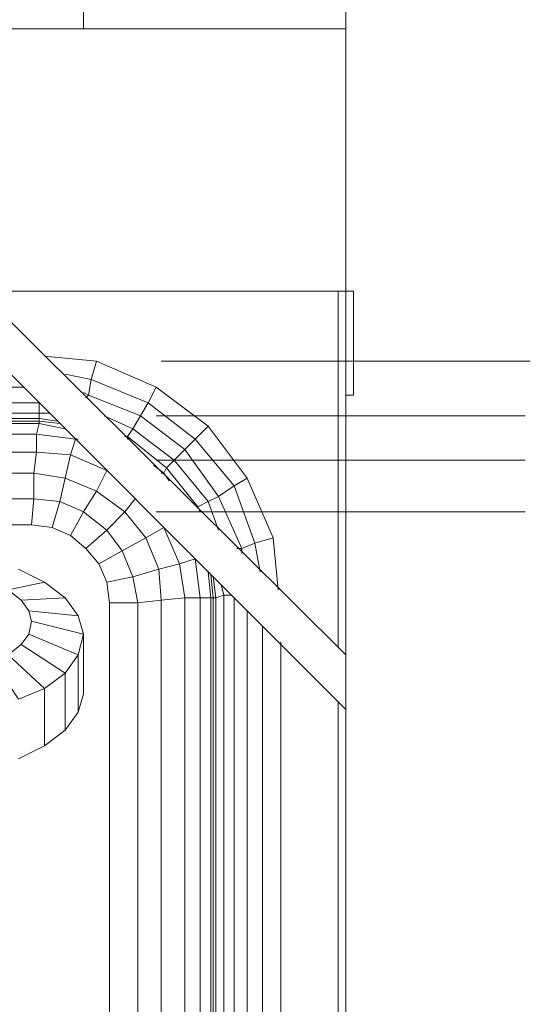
# Model space of a CAD drawing. Header units: millimetres. Extents: x 352 to 350573, y -22 to 37733.
# Tile 44 of 214: x 23409 to 23800, y 19503 to 20257. Entities that reach past the tile are written whole.
import ezdxf

# ---------------------------------------------------------------- set-up
doc = ezdxf.new("R2010")
doc.units = ezdxf.units.MM
for name, color, linetype, true_color in [('PDF$_83$-$Floor$Plan$-$В_Этаж$00_Сводный$A-DETL-MBND', 7, 'Continuous', 0xdd3700), ('PDF$_83$-$Floor$Plan$-$В_Этаж$00_Сводный-83$new-ifc-RVT-1-В_Этаж$00_Сводный$A-WALL', 7, 'Continuous', 0xbababa), ('PDF$_83$-$Floor$Plan$-$В_Этаж$00_Сводный-83$new-ifc-RVT-1-В_Этаж$00_Сводный$M-EQPM', 7, 'Continuous', 0xdcdcdc)]:
    doc.layers.add(name, color=color, linetype=linetype, true_color=true_color)

msp = doc.modelspace()

# ---------------------------------------------------------------- linework, layer by layer
at = {"layer": 'PDF$_83$-$Floor$Plan$-$В_Этаж$00_Сводный$A-DETL-MBND', "color": 220, "lineweight": 0, "true_color": 0xff00bf}
for points in [[(23799.96, 19995.08), (23517.5, 19995.08)], [(23513.52, 19953.3), (23795.98, 19953.3)]]:
    msp.add_lwpolyline(points, dxfattribs=at)
at = {"layer": 'PDF$_83$-$Floor$Plan$-$В_Этаж$00_Сводный$A-DETL-MBND', "color": 150, "lineweight": 0, "true_color": 0x007fff}
for points in [[(23795.98, 19919.49), (23513.52, 19919.49)], [(23513.52, 19879.7), (23795.98, 19879.7)]]:
    msp.add_lwpolyline(points, dxfattribs=at)
at = {"layer": 'PDF$_83$-$Floor$Plan$-$В_Этаж$00_Сводный-83$new-ifc-RVT-1-В_Этаж$00_Сводный$A-WALL', "lineweight": 0}
msp.add_lwpolyline([(23658.73, 20848.43), (23457.83, 20848.43), (23457.83, 20249.69), (23658.73, 20249.69)], close=True, dxfattribs=at)
for points in [[(23658.73, 20048.78), (23658.73, 20249.69), (21858.54, 20249.69), (21858.54, 20048.78), (23266.87, 20048.78)], [(23378.26, 20048.78), (23652.76, 20048.78)]]:
    msp.add_lwpolyline(points, dxfattribs=at)
at = {"layer": 'PDF$_83$-$Floor$Plan$-$В_Этаж$00_Сводный-83$new-ifc-RVT-1-В_Этаж$00_Сводный$M-EQPM', "lineweight": 0}
for points in [[(23338.48, 20048.78), (23378.26, 20048.78), (23658.73, 19770.3), (23658.73, 19728.53)], [(23487.66, 19849.87), (23475.73, 19865.78), (23459.82, 19851.86), (23447.88, 19861.8), (23457.83, 19879.7), (23475.73, 19865.78), (23489.65, 19879.7), (23505.57, 19859.81)], [(23515.51, 19835.94), (23531.43, 19839.92), (23519.49, 19867.77), (23505.57, 19859.81)], [(23531.43, 19839.92), (23543.36, 19843.9), (23547.34, 19814.06), (23535.4, 19814.06)], [(23416.05, 19786.21), (23410.09, 19778.26), (23443.9, 19756.38), (23453.85, 19770.3), (23416.05, 19786.21), (23418.04, 19796.16), (23457.83, 19786.21), (23453.85, 19770.3), (23457.83, 19786.21), (23453.85, 19800.14), (23457.83, 19786.21), (23453.85, 19770.3)], [(23416.05, 19804.12), (23418.04, 19796.16), (23457.83, 19786.21), (23453.85, 19800.14)], [(23457.83, 19786.21), (23453.85, 19770.3), (23443.9, 19756.38), (23443.9, 19712.61), (23453.85, 19726.54), (23457.83, 19740.46)], [(23410.09, 19778.26), (23400.14, 19770.3), (23427.99, 19744.44), (23443.9, 19756.38)], [(23400.14, 19770.3), (23388.21, 19766.32), (23408.1, 19736.48), (23427.99, 19744.44)], [(23443.9, 19756.38), (23427.99, 19744.44)]]:
    msp.add_lwpolyline(points, close=True, dxfattribs=at)
for points in [[(23652.76, 19776.27), (23652.76, 20048.78), (23658.73, 20048.78), (23658.73, 19770.3)], [(23658.73, 20048.78), (23664.7, 20048.78), (23664.7, 19969.22), (23658.73, 19969.22)], [(23427.99, 19999.05), (23467.77, 19995.08), (23513.52, 19975.18), (23553.31, 19945.35), (23583.14, 19905.56), (23603.04, 19859.81), (23607.01, 19820.03)], [(23443.9, 19985.13), (23463.79, 19981.15), (23467.77, 19995.08)], [(23457.83, 19971.21), (23461.81, 19969.22), (23463.79, 19981.15), (23507.56, 19963.25), (23513.52, 19975.18)], [(23390.2, 19975.18), (23412.08, 19975.18)], [(23459.82, 19967.23), (23461.81, 19969.22), (23501.59, 19953.3), (23507.56, 19963.25), (23543.36, 19935.4), (23553.31, 19945.35)], [(23390.2, 19963.25), (23424.01, 19963.25), (23424.01, 19955.29), (23390.2, 19955.29)], [(23439.92, 19947.34), (23424.01, 19949.32), (23424.01, 19951.31), (23390.2, 19951.31)], [(23390.2, 19947.34), (23424.01, 19947.34), (23424.01, 19949.32), (23390.2, 19949.32)], [(23437.94, 19949.32), (23424.01, 19951.31), (23424.01, 19955.29), (23431.97, 19955.29)], [(23473.74, 19953.3), (23495.62, 19943.36), (23501.59, 19953.3), (23535.4, 19927.44), (23543.36, 19935.4), (23573.2, 19899.6), (23583.14, 19905.56)], [(23390.2, 19939.38), (23422.02, 19939.38), (23424.01, 19947.34), (23443.9, 19943.36)], [(23489.65, 19937.39), (23491.64, 19937.39), (23495.62, 19943.36), (23527.45, 19919.49), (23535.4, 19927.44), (23561.26, 19891.64), (23573.2, 19899.6), (23589.11, 19855.83), (23603.04, 19859.81)], [(23451.86, 19935.4), (23422.02, 19939.38), (23422.02, 19925.45), (23420.03, 19909.54), (23378.26, 19909.54)], [(23453.85, 19935.4), (23451.86, 19935.4), (23447.88, 19923.47), (23443.9, 19905.56), (23420.03, 19909.54), (23420.03, 19889.65), (23380.25, 19889.65)], [(23451.86, 19935.4), (23451.86, 19935.4)], [(23491.64, 19935.4), (23491.64, 19937.39), (23521.48, 19913.52), (23527.45, 19919.49), (23553.31, 19887.66), (23561.26, 19891.64), (23579.17, 19851.86), (23589.11, 19855.83), (23593.09, 19833.95)], [(23378.26, 19927.44), (23390.2, 19927.44), (23390.2, 19925.45), (23422.02, 19925.45), (23447.88, 19923.47), (23475.73, 19911.53), (23467.77, 19895.62), (23443.9, 19905.56), (23439.92, 19887.66), (23420.03, 19889.65), (23418.04, 19869.76), (23433.96, 19867.77)], [(23511.53, 19915.51), (23519.49, 19909.54), (23521.48, 19913.52), (23545.35, 19883.68), (23553.31, 19887.66), (23561.26, 19865.78)], [(23517.5, 19909.54), (23519.49, 19909.54), (23523.47, 19903.57)], [(23497.61, 19889.65), (23489.65, 19879.7), (23467.77, 19895.62), (23457.83, 19879.7), (23439.92, 19887.66), (23433.96, 19867.77), (23447.88, 19861.8)], [(23545.35, 19883.68), (23547.34, 19879.7)], [(23545.35, 19883.68), (23545.35, 19883.68)], [(22298.14, 18230.69), (22282.23, 18232.68), (22298.14, 18230.69), (23418.04, 18230.69), (23433.96, 18232.68), (23447.88, 18238.64), (23459.82, 18246.6), (23469.76, 18260.52), (23475.73, 18274.45), (23477.72, 18290.36), (23477.72, 19810.08), (23475.73, 19826), (23469.76, 19839.92), (23459.82, 19851.86), (23447.88, 19861.8), (23433.96, 19867.77), (23418.04, 19869.76), (23390.2, 19869.76), (23418.04, 19869.76)], [(23469.76, 19839.92), (23459.82, 19851.86)], [(23575.19, 19851.86), (23579.17, 19851.86), (23579.17, 19847.88)], [(23475.73, 19826), (23469.76, 19839.92), (23487.66, 19849.87), (23495.62, 19829.97), (23515.51, 19835.94), (23517.5, 19812.07), (23517.5, 18286.38), (23535.4, 18286.38), (23535.4, 19814.06), (23517.5, 19812.07), (23499.6, 19810.08), (23495.62, 19829.97), (23475.73, 19826), (23477.72, 19810.08)], [(23543.36, 19843.9), (23543.36, 19843.9)], [(23543.36, 19843.9), (23543.36, 19843.9)], [(23400.14, 19770.3), (23410.09, 19778.26), (23416.05, 19786.21), (23418.04, 19796.16), (23416.05, 19804.12), (23410.09, 19812.07), (23400.14, 19820.03), (23427.99, 19826), (23443.9, 19814.06), (23410.09, 19812.07), (23416.05, 19804.12), (23453.85, 19800.14), (23443.9, 19814.06), (23410.09, 19812.07), (23400.14, 19820.03), (23427.99, 19826), (23408.1, 19835.94)], [(23408.1, 19835.94), (23427.99, 19826), (23443.9, 19814.06), (23453.85, 19800.14), (23457.83, 19786.21), (23457.83, 19740.46), (23453.85, 19726.54), (23443.9, 19712.61), (23427.99, 19700.68), (23408.1, 19690.73)], [(23555.3, 19831.96), (23557.29, 19814.06), (23559.27, 19814.06), (23559.27, 18284.39), (23557.29, 18284.39), (23553.31, 18252.57), (23551.32, 18254.56), (23537.39, 18220.74), (23531.43, 18224.72), (23509.55, 18198.86), (23501.59, 18206.82), (23489.65, 18218.75), (23467.77, 18202.84), (23457.83, 18220.74), (23475.73, 18232.68), (23459.82, 18246.6), (23447.88, 18238.64)], [(23553.31, 19833.95), (23555.3, 19814.06), (23547.34, 19814.06), (23547.34, 18286.38), (23555.3, 18284.39), (23557.29, 18284.39), (23557.29, 19814.06), (23555.3, 19814.06), (23555.3, 18284.39), (23551.32, 18254.56), (23543.36, 18256.55), (23531.43, 18224.72), (23519.49, 18230.69), (23505.57, 18240.63), (23515.51, 18264.5), (23495.62, 18268.48), (23499.6, 18288.37), (23477.72, 18290.36), (23475.73, 18274.45)], [(23557.29, 19829.97), (23559.27, 19814.06), (23565.24, 19816.05), (23565.24, 18284.39), (23573.2, 18284.39), (23567.23, 18250.58), (23579.17, 18246.6), (23561.26, 18206.82), (23573.2, 18200.85), (23543.36, 18165.04), (23553.31, 18155.1)], [(23563.25, 19824.01), (23565.24, 19816.05), (23571.21, 19816.05)], [(23443.9, 19814.06), (23443.9, 19814.06)], [(23443.9, 19814.06), (23443.9, 19814.06)], [(23443.9, 19814.06), (23443.9, 19814.06)], [(23573.2, 19814.06), (23573.2, 18284.39), (23583.14, 18282.41), (23579.17, 18246.6), (23589.11, 18244.61), (23573.2, 18200.85), (23583.14, 18194.88)], [(23499.6, 18288.37), (23499.6, 19810.08), (23477.72, 19810.08), (23477.72, 19050.22)], [(23453.85, 19800.14), (23453.85, 19800.14)], [(23453.85, 19800.14), (23453.85, 19800.14)], [(23453.85, 19800.14), (23453.85, 19800.14)], [(23453.85, 19800.14), (23453.85, 19800.14)], [(23583.14, 19804.12), (23583.14, 18282.41), (23595.08, 18282.41), (23589.11, 18244.61), (23603.04, 18240.63)], [(23595.08, 19792.18), (23595.08, 18282.41), (23609, 18282.41)], [(23457.83, 19786.21), (23457.83, 19786.21)], [(23457.83, 19786.21), (23457.83, 19786.21)], [(23609, 19780.25), (23609, 18282.41), (23603.04, 18240.63), (23583.14, 18194.88), (23553.31, 18155.1), (23513.52, 18125.26), (23467.77, 18105.37), (23426, 18099.4), (22288.2, 18099.4), (22248.42, 18105.37), (22202.66, 18125.26)], [(23443.9, 19756.38), (23453.85, 19770.3)], [(23443.9, 19756.38), (23453.85, 19770.3)], [(23453.85, 19770.3), (23453.85, 19770.3)], [(23453.85, 19770.3), (23453.85, 19770.3)], [(23453.85, 19726.54), (23453.85, 19770.3)], [(23453.85, 19726.54), (23453.85, 19770.3)], [(23408.1, 19736.48), (23427.99, 19744.44), (23408.1, 19736.48), (23427.99, 19744.44), (23408.1, 19736.48), (23427.99, 19744.44), (23443.9, 19756.38), (23427.99, 19744.44), (23427.99, 19700.68), (23408.1, 19690.73)], [(23427.99, 19744.44), (23443.9, 19756.38)], [(23443.9, 19756.38), (23443.9, 19756.38)], [(23443.9, 19756.38), (23443.9, 19756.38)], [(23443.9, 19712.61), (23443.9, 19756.38)], [(23443.9, 19756.38), (23443.9, 19756.38)], [(23443.9, 19756.38), (23443.9, 19756.38)], [(23427.99, 19744.44), (23427.99, 19744.44)], [(23427.99, 19744.44), (23427.99, 19744.44)], [(23427.99, 19700.68), (23427.99, 19744.44)], [(23427.99, 19744.44), (23427.99, 19744.44)], [(23427.99, 19744.44), (23427.99, 19744.44)], [(23658.73, 18055.64), (23652.76, 18055.64), (23652.76, 19734.49)], [(23658.73, 19728.53), (23658.73, 18055.64), (23658.73, 18049.67)], [(23427.99, 19700.68), (23443.9, 19712.61)]]:
    msp.add_lwpolyline(points, dxfattribs=at)

doc.saveas('drawing.dxf')
